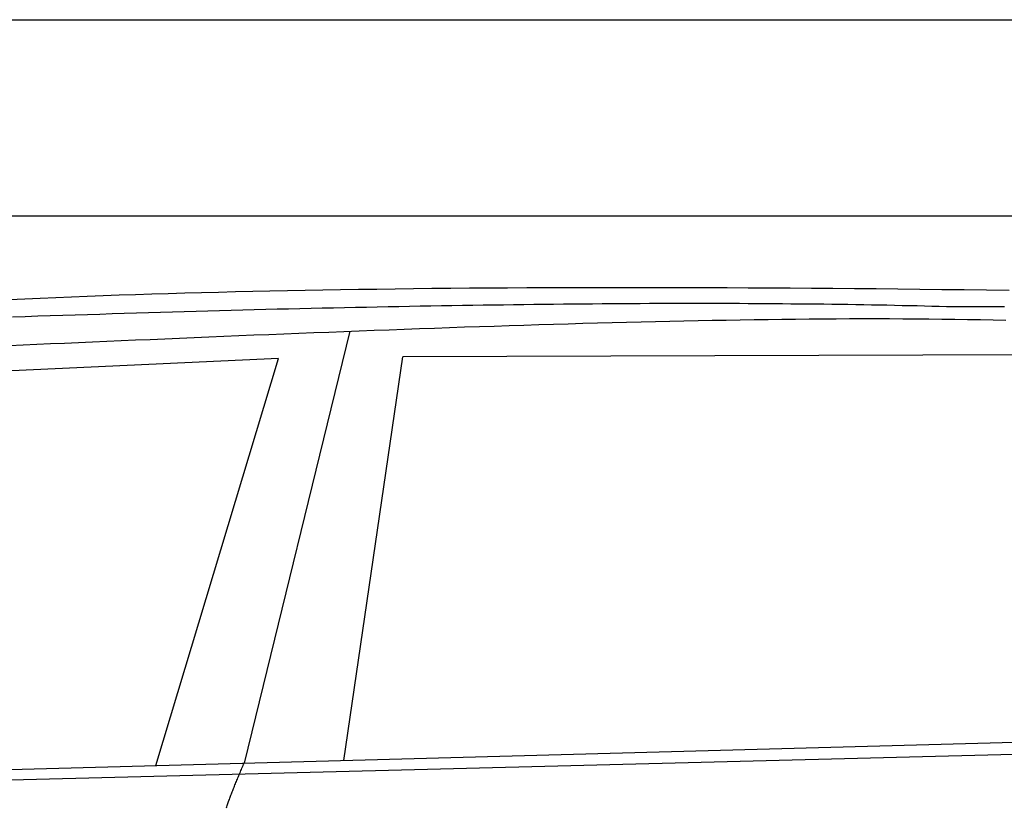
# Model space of a CAD drawing. Extents: x 562 to 7231, y 5917 to 11876.
# Tile 46 of 69: x 3448 to 4451, y 10764 to 11566. Entities that reach past the tile are written whole.
import ezdxf

# ---------------------------------------------------------------- set-up
doc = ezdxf.new("R2010")
doc.units = 0
doc.layers.get('0').update_dxf_attribs({"linetype": 'CONTINUOUS'})
doc.layers.add('CAR', color=10, linetype='CONTINUOUS')

msp = doc.modelspace()

# ---------------------------------------------------------------- linework, layer by layer
for p, q in [((872.775, 11565.902), (6472.775, 11565.902)), ((6272.775, 11365.902), (1072.775, 11365.902))]:
    msp.add_line(p, q)
at = {"layer": 'CAR'}
for p, q in [((3784.112, 11248.628), (3676.46, 10808.747)), ((4539.748, 11224.774), (3838, 11222.425)), ((3711.455, 11220.968), (3118.168, 11193.272)), ((3586.451, 10806.304), (3711.455, 11220.968)), ((3778.081, 10811.505), (3838, 11222.425)), ((2526.608, 10777.543), (5177.571, 10849.484)), ((2479.88, 10767.381), (5122.349, 10834.522))]:
    msp.add_line(p, q, dxfattribs=at)
for points in [[(3437.51, 11280.9, 0), (3453.04, 11281.6, 0), (3468.72, 11282.3, 0), (3484.53, 11283, 0), (3500.48, 11283.6, 0), (3516.56, 11284.3, 0), (3532.79, 11284.9, 0), (3549.16, 11285.5, 0), (3565.66, 11286, 0), (3582.31, 11286.6, 0), (3599.09, 11287.1, 0), (3616.01, 11287.6, 0), (3633.08, 11288.1, 0), (3650.28, 11288.5, 0), (3667.63, 11288.9, 0), (3685.11, 11289.4, 0), (3702.74, 11289.7, 0), (3720.51, 11290.1, 0), (3738.42, 11290.5, 0), (3756.47, 11290.8, 0), (3774.66, 11291.1, 0), (3792.99, 11291.4, 0), (3811.47, 11291.6, 0), (3830.09, 11291.9, 0), (3848.85, 11292.1, 0), (3867.75, 11292.3, 0), (3886.79, 11292.5, 0), (3905.98, 11292.7, 0), (3925.31, 11292.8, 0), (3944.79, 11292.9, 0), (3964.4, 11293, 0), (3984.16, 11293.1, 0), (4004.07, 11293.2, 0), (4024.12, 11293.2, 0), (4044.31, 11293.3, 0), (4064.65, 11293.3, 0), (4085.13, 11293.3, 0), (4105.76, 11293.2, 0), (4126.53, 11293.2, 0), (4147.45, 11293.1, 0), (4168.51, 11293, 0), (4189.72, 11292.9, 0), (4211.07, 11292.8, 0), (4232.57, 11292.7, 0), (4254.21, 11292.5, 0), (4276, 11292.4, 0), (4297.94, 11292.2, 0), (4320.03, 11292, 0), (4342.26, 11291.7, 0), (4364.63, 11291.5, 0), (4387.16, 11291.2, 0), (4409.83, 11291, 0), (4432.65, 11290.7, 0), (4455.62, 11290.4, 0)], [(4391.81, 11273.5, 0), (4384.44, 11273.7, 0), (4377.01, 11273.9, 0), (4369.53, 11274.1, 0), (4361.98, 11274.3, 0), (4354.38, 11274.4, 0), (4346.71, 11274.6, 0), (4338.99, 11274.8, 0), (4331.21, 11275, 0), (4323.36, 11275.1, 0), (4315.46, 11275.3, 0), (4307.5, 11275.4, 0), (4299.48, 11275.5, 0), (4291.41, 11275.7, 0), (4283.27, 11275.8, 0), (4275.07, 11275.9, 0), (4266.82, 11276, 0), (4258.5, 11276.1, 0), (4250.13, 11276.2, 0), (4241.69, 11276.3, 0), (4233.2, 11276.3, 0), (4224.65, 11276.4, 0), (4216.04, 11276.5, 0), (4207.37, 11276.5, 0), (4198.64, 11276.6, 0), (4189.85, 11276.6, 0), (4181, 11276.7, 0), (4172.1, 11276.7, 0), (4163.13, 11276.7, 0), (4154.1, 11276.7, 0), (4145.02, 11276.7, 0), (4135.88, 11276.7, 0), (4126.67, 11276.7, 0), (4117.41, 11276.7, 0), (4108.09, 11276.7, 0), (4098.71, 11276.7, 0), (4089.27, 11276.7, 0), (4079.77, 11276.6, 0), (4070.22, 11276.6, 0), (4060.6, 11276.5, 0), (4050.92, 11276.5, 0), (4041.19, 11276.4, 0), (4031.39, 11276.3, 0), (4021.54, 11276.2, 0), (4011.63, 11276.1, 0), (4001.65, 11276, 0), (3991.62, 11275.9, 0), (3981.53, 11275.8, 0), (3971.38, 11275.7, 0), (3961.17, 11275.6, 0), (3950.91, 11275.5, 0), (3940.58, 11275.3, 0), (3930.19, 11275.2, 0), (3919.75, 11275, 0), (3909.24, 11274.9, 0), (3898.68, 11274.7, 0), (3888.06, 11274.5, 0), (3877.38, 11274.4, 0), (3866.63, 11274.2, 0), (3855.83, 11274, 0), (3844.97, 11273.8, 0), (3834.06, 11273.6, 0), (3823.08, 11273.4, 0), (3812.04, 11273.2, 0), (3800.94, 11272.9, 0), (3789.79, 11272.7, 0), (3778.57, 11272.5, 0), (3767.3, 11272.2, 0), (3755.97, 11272, 0), (3744.58, 11271.7, 0), (3733.12, 11271.4, 0), (3721.61, 11271.1, 0), (3710.04, 11270.9, 0), (3698.42, 11270.6, 0), (3686.73, 11270.3, 0), (3674.98, 11270, 0), (3663.17, 11269.7, 0), (3651.31, 11269.4, 0), (3639.38, 11269, 0), (3627.4, 11268.7, 0), (3615.36, 11268.4, 0), (3603.26, 11268, 0), (3591.09, 11267.7, 0), (3578.87, 11267.3, 0), (3566.59, 11266.9, 0), (3554.26, 11266.6, 0), (3541.86, 11266.2, 0), (3529.4, 11265.8, 0), (3516.88, 11265.4, 0), (3504.31, 11265, 0), (3491.67, 11264.6, 0), (3478.98, 11264.2, 0), (3466.23, 11263.8, 0), (3453.41, 11263.3, 0), (3440.54, 11262.9, 0)], [(4451.06, 11273.5, 0), (4441.28, 11273.5, 0), (4431.46, 11273.6, 0), (4421.6, 11273.5, 0), (4411.71, 11273.5, 0), (4401.78, 11273.5, 0), (4391.81, 11273.5, 0)], [(3437.56, 11234.1, 0), (3451.28, 11234.7, 0), (3465.15, 11235.3, 0), (3479.17, 11236, 0), (3493.32, 11236.6, 0), (3507.6, 11237.2, 0), (3522, 11237.8, 0), (3536.51, 11238.5, 0), (3551.12, 11239.1, 0), (3565.83, 11239.7, 0), (3580.63, 11240.3, 0), (3595.51, 11241, 0), (3610.47, 11241.6, 0), (3625.49, 11242.2, 0), (3640.58, 11242.9, 0), (3655.72, 11243.5, 0), (3670.91, 11244.1, 0), (3686.14, 11244.8, 0), (3701.41, 11245.4, 0), (3716.7, 11246, 0), (3732.03, 11246.6, 0), (3747.37, 11247.2, 0), (3762.72, 11247.8, 0), (3778.09, 11248.4, 0), (3793.46, 11249, 0), (3808.82, 11249.6, 0), (3824.18, 11250.1, 0), (3839.53, 11250.7, 0), (3854.87, 11251.3, 0), (3870.18, 11251.8, 0), (3885.48, 11252.3, 0), (3900.74, 11252.9, 0), (3915.98, 11253.4, 0), (3931.18, 11253.9, 0), (3946.34, 11254.4, 0), (3961.46, 11254.9, 0), (3976.54, 11255.3, 0), (3991.58, 11255.8, 0), (4006.56, 11256.2, 0), (4021.49, 11256.7, 0), (4036.37, 11257.1, 0), (4051.19, 11257.5, 0), (4065.95, 11257.9, 0), (4080.65, 11258.2, 0), (4095.29, 11258.6, 0), (4109.86, 11258.9, 0), (4124.37, 11259.2, 0), (4138.82, 11259.5, 0), (4153.19, 11259.8, 0), (4167.5, 11260, 0), (4181.74, 11260.3, 0), (4195.91, 11260.5, 0), (4210.01, 11260.7, 0), (4224.04, 11260.8, 0), (4238, 11261, 0), (4251.89, 11261.1, 0), (4265.71, 11261.2, 0), (4279.46, 11261.3, 0), (4293.14, 11261.4, 0), (4306.75, 11261.4, 0), (4320.29, 11261.4, 0), (4333.77, 11261.4, 0), (4347.19, 11261.3, 0), (4360.54, 11261.2, 0), (4373.82, 11261.1, 0), (4387.04, 11261, 0), (4400.2, 11260.8, 0), (4413.3, 11260.6, 0), (4426.34, 11260.4, 0), (4439.32, 11260.2, 0), (4452.23, 11259.9, 0)], [(3658.32, 10763.3, 0), (3658.68, 10764.3, 0), (3659.05, 10765.4, 0), (3659.42, 10766.4, 0), (3659.79, 10767.5, 0), (3660.18, 10768.5, 0), (3660.56, 10769.6, 0), (3660.96, 10770.7, 0), (3661.36, 10771.8, 0), (3661.76, 10772.9, 0), (3662.17, 10774, 0), (3662.59, 10775.1, 0), (3663.01, 10776.2, 0), (3663.43, 10777.3, 0), (3663.87, 10778.4, 0), (3664.3, 10779.5, 0), (3664.75, 10780.7, 0), (3665.19, 10781.8, 0), (3665.65, 10783, 0), (3666.11, 10784.1, 0), (3666.57, 10785.3, 0), (3667.04, 10786.5, 0), (3667.52, 10787.7, 0), (3668, 10788.8, 0), (3668.49, 10790, 0), (3668.98, 10791.2, 0), (3669.48, 10792.4, 0), (3669.98, 10793.7, 0), (3670.49, 10794.9, 0), (3671.01, 10796.1, 0), (3671.53, 10797.3, 0), (3672.05, 10798.6, 0), (3672.59, 10799.8, 0), (3673.12, 10801.1, 0), (3673.67, 10802.3, 0), (3674.21, 10803.6, 0), (3674.77, 10804.9, 0), (3675.33, 10806.2, 0), (3675.89, 10807.5, 0), (3676.46, 10808.7, 0)]]:
    msp.add_polyline3d(points, dxfattribs=at)

doc.saveas('drawing.dxf')
